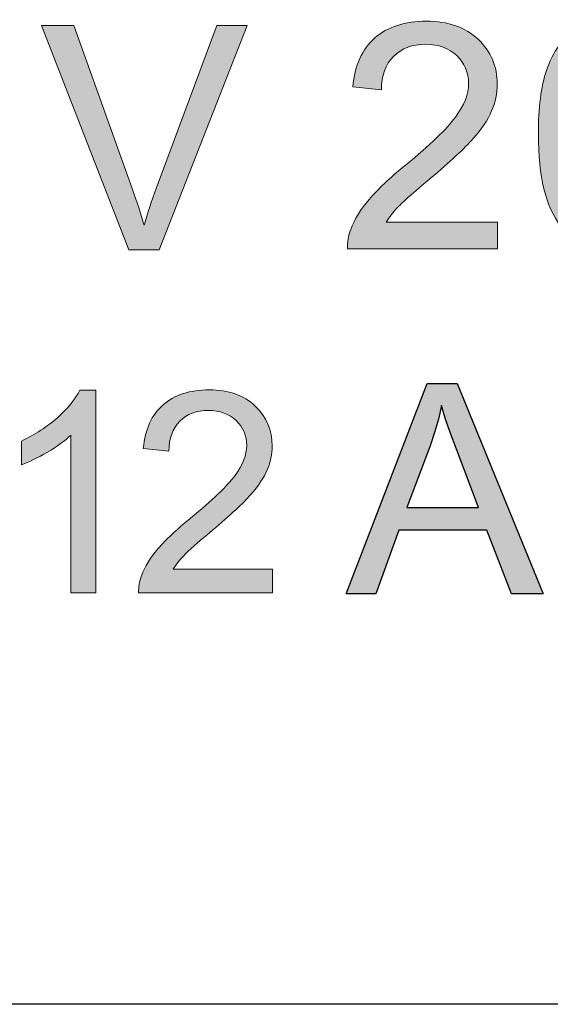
# Model space of a CAD drawing. Header units: inches. Extents: x 2053 to 2350, y -5132 to -4922.
# Tile 19 of 25: x 2299.88 to 2303.52, y -5008.88 to -5002.12. Entities that reach past the tile are written whole.
import ezdxf

# ---------------------------------------------------------------- set-up
doc = ezdxf.new("R2010")
doc.units = ezdxf.units.IN
doc.header["$MEASUREMENT"] = 0
doc.layers.add('_--_1', color=7, linetype='Continuous')
doc.layers.add('RED', color=1, linetype='Continuous', lineweight=15)

msp = doc.modelspace()

# ---------------------------------------------------------------- hatches: boundary and pattern name
h = msp.add_hatch(color=1)
edge = h.paths.add_edge_path()
edge.add_spline(control_points=[(2300.8347, -5003.7031), (2300.8347, -5003.7031), (2300.6259, -5003.7031), (2300.6259, -5003.7031)], knot_values=[0.888889, 0.888889, 0.888889, 0.888889, 1, 1, 1, 1], degree=3, periodic=0)
edge.add_spline(control_points=[(2300.6259, -5003.7031), (2300.6259, -5003.7031), (2300.0284, -5002.1623), (2300.0284, -5002.1623)], knot_values=[0, 0, 0, 0, 0.111111, 0.111111, 0.111111, 0.111111], degree=3, periodic=0)
edge.add_spline(control_points=[(2300.0284, -5002.1623), (2300.0284, -5002.1623), (2300.2496, -5002.1622), (2300.2496, -5002.1622)], knot_values=[0.111111, 0.111111, 0.111111, 0.111111, 0.222222, 0.222222, 0.222222, 0.222222], degree=3, periodic=0)
edge.add_spline(control_points=[(2300.2496, -5002.1622), (2300.2496, -5002.1622), (2300.6499, -5003.2816), (2300.6499, -5003.2816)], knot_values=[0.222222, 0.222222, 0.222222, 0.222222, 0.333333, 0.333333, 0.333333, 0.333333], degree=3, periodic=0)
edge.add_spline(control_points=[(2300.6499, -5003.2816), (2300.6823, -5003.3713), (2300.7092, -5003.4556), (2300.7307, -5003.5338)], knot_values=[0.333333, 0.333333, 0.333333, 0.333333, 0.444444, 0.444444, 0.444444, 0.444444], degree=3, periodic=0)
edge.add_spline(control_points=[(2300.7307, -5003.5338), (2300.7547, -5003.4498), (2300.7823, -5003.3659), (2300.8139, -5003.2816)], knot_values=[0.444444, 0.444444, 0.444444, 0.444444, 0.555556, 0.555556, 0.555556, 0.555556], degree=3, periodic=0)
edge.add_spline(control_points=[(2300.8139, -5003.2816), (2300.8139, -5003.2816), (2301.2301, -5002.1621), (2301.2301, -5002.1621)], knot_values=[0.555556, 0.555556, 0.555556, 0.555556, 0.666667, 0.666667, 0.666667, 0.666667], degree=3, periodic=0)
edge.add_spline(control_points=[(2301.2301, -5002.1621), (2301.2301, -5002.1621), (2301.4382, -5002.1622), (2301.4382, -5002.1622)], knot_values=[0.666667, 0.666667, 0.666667, 0.666667, 0.777778, 0.777778, 0.777778, 0.777778], degree=3, periodic=0)
edge.add_spline(control_points=[(2301.4382, -5002.1622), (2301.4382, -5002.1622), (2300.8347, -5003.7031), (2300.8347, -5003.7031)], knot_values=[0.777778, 0.777778, 0.777778, 0.777778, 0.888889, 0.888889, 0.888889, 0.888889], degree=3, periodic=0)
h = msp.add_hatch(color=1)
edge = h.paths.add_edge_path()
edge.add_spline(control_points=[(2302.3907, -5003.5119), (2302.3907, -5003.5119), (2303.1543, -5003.5121), (2303.1543, -5003.5121)], knot_values=[0.954545, 0.954545, 0.954545, 0.954545, 1, 1, 1, 1], degree=3, periodic=0)
edge.add_spline(control_points=[(2303.1543, -5003.5121), (2303.1543, -5003.5121), (2303.1543, -5003.6958), (2303.1543, -5003.6958)], knot_values=[0, 0, 0, 0, 0.045455, 0.045455, 0.045455, 0.045455], degree=3, periodic=0)
edge.add_spline(control_points=[(2303.1543, -5003.6958), (2303.1543, -5003.6958), (2302.1254, -5003.6958), (2302.1254, -5003.6958)], knot_values=[0.045455, 0.045455, 0.045455, 0.045455, 0.090909, 0.090909, 0.090909, 0.090909], degree=3, periodic=0)
edge.add_spline(control_points=[(2302.1254, -5003.6958), (2302.124, -5003.6498), (2302.1312, -5003.6055), (2302.1476, -5003.563)], knot_values=[0.090909, 0.090909, 0.090909, 0.090909, 0.136364, 0.136364, 0.136364, 0.136364], degree=3, periodic=0)
edge.add_spline(control_points=[(2302.1476, -5003.563), (2302.1737, -5003.4928), (2302.2157, -5003.4241), (2302.2733, -5003.3559)], knot_values=[0.136364, 0.136364, 0.136364, 0.136364, 0.181818, 0.181818, 0.181818, 0.181818], degree=3, periodic=0)
edge.add_spline(control_points=[(2302.2733, -5003.3559), (2302.3313, -5003.2882), (2302.4145, -5003.2094), (2302.5233, -5003.1207)], knot_values=[0.181818, 0.181818, 0.181818, 0.181818, 0.227273, 0.227273, 0.227273, 0.227273], degree=3, periodic=0)
edge.add_spline(control_points=[(2302.5233, -5003.1207), (2302.6926, -5002.9815), (2302.8072, -5002.8717), (2302.8665, -5002.7905)], knot_values=[0.227273, 0.227273, 0.227273, 0.227273, 0.272727, 0.272727, 0.272727, 0.272727], degree=3, periodic=0)
edge.add_spline(control_points=[(2302.8665, -5002.7905), (2302.9263, -5002.7097), (2302.9556, -5002.6328), (2302.9556, -5002.5608)], knot_values=[0.272727, 0.272727, 0.272727, 0.272727, 0.318182, 0.318182, 0.318182, 0.318182], degree=3, periodic=0)
edge.add_spline(control_points=[(2302.9556, -5002.5608), (2302.9557, -5002.4851), (2302.9284, -5002.4213), (2302.8745, -5002.3691)], knot_values=[0.318182, 0.318182, 0.318182, 0.318182, 0.363636, 0.363636, 0.363636, 0.363636], degree=3, periodic=0)
edge.add_spline(control_points=[(2302.8745, -5002.3691), (2302.8201, -5002.3173), (2302.7496, -5002.2912), (2302.6625, -5002.2913)], knot_values=[0.363636, 0.363636, 0.363636, 0.363636, 0.409091, 0.409091, 0.409091, 0.409091], degree=3, periodic=0)
edge.add_spline(control_points=[(2302.6625, -5002.2913), (2302.5704, -5002.2912), (2302.4969, -5002.3187), (2302.4418, -5002.3742)], knot_values=[0.409091, 0.409091, 0.409091, 0.409091, 0.454545, 0.454545, 0.454545, 0.454545], degree=3, periodic=0)
edge.add_spline(control_points=[(2302.4418, -5002.3742), (2302.3863, -5002.4292), (2302.3585, -5002.5057), (2302.3576, -5002.6032)], knot_values=[0.454545, 0.454545, 0.454545, 0.454545, 0.5, 0.5, 0.5, 0.5], degree=3, periodic=0)
edge.add_spline(control_points=[(2302.3576, -5002.6032), (2302.3576, -5002.6032), (2302.1613, -5002.5833), (2302.1613, -5002.5833)], knot_values=[0.5, 0.5, 0.5, 0.5, 0.545455, 0.545455, 0.545455, 0.545455], degree=3, periodic=0)
edge.add_spline(control_points=[(2302.1613, -5002.5833), (2302.1747, -5002.4365), (2302.2254, -5002.3249), (2302.3132, -5002.248)], knot_values=[0.545455, 0.545455, 0.545455, 0.545455, 0.590909, 0.590909, 0.590909, 0.590909], degree=3, periodic=0)
edge.add_spline(control_points=[(2302.3132, -5002.248), (2302.401, -5002.1712), (2302.5188, -5002.1328), (2302.667, -5002.1329)], knot_values=[0.590909, 0.590909, 0.590909, 0.590909, 0.636364, 0.636364, 0.636364, 0.636364], degree=3, periodic=0)
edge.add_spline(control_points=[(2302.667, -5002.1329), (2302.8161, -5002.1327), (2302.9342, -5002.1745), (2303.0212, -5002.2571)], knot_values=[0.636364, 0.636364, 0.636364, 0.636364, 0.681818, 0.681818, 0.681818, 0.681818], degree=3, periodic=0)
edge.add_spline(control_points=[(2303.0212, -5002.2571), (2303.1086, -5002.3401), (2303.1521, -5002.4427), (2303.1521, -5002.5651), (2303.1521, -5002.5651), (2303.1521, -5002.6275), (2303.1394, -5002.6887), (2303.1137, -5002.7489)], knot_values=[0.681818, 0.681818, 0.681818, 0.681818, 0.727273, 0.727273, 0.727273, 0.727273, 0.772727, 0.772727, 0.772727, 0.772727], degree=3, periodic=0)
edge.add_spline(control_points=[(2303.1137, -5002.7489), (2303.0883, -5002.809), (2303.0459, -5002.8724), (2302.9868, -5002.9387)], knot_values=[0.772727, 0.772727, 0.772727, 0.772727, 0.818182, 0.818182, 0.818182, 0.818182], degree=3, periodic=0)
edge.add_spline(control_points=[(2302.9868, -5002.9387), (2302.9278, -5003.0055), (2302.8295, -5003.0967), (2302.6922, -5003.2127)], knot_values=[0.818182, 0.818182, 0.818182, 0.818182, 0.863636, 0.863636, 0.863636, 0.863636], degree=3, periodic=0)
edge.add_spline(control_points=[(2302.6922, -5003.2127), (2302.5778, -5003.3091), (2302.5041, -5003.3743), (2302.4715, -5003.4088)], knot_values=[0.863636, 0.863636, 0.863636, 0.863636, 0.909091, 0.909091, 0.909091, 0.909091], degree=3, periodic=0)
edge.add_spline(control_points=[(2302.4715, -5003.4088), (2302.4388, -5003.4428), (2302.412, -5003.4773), (2302.3907, -5003.5119)], knot_values=[0.909091, 0.909091, 0.909091, 0.909091, 0.954545, 0.954545, 0.954545, 0.954545], degree=3, periodic=0)
h = msp.add_hatch(color=1)
edge = h.paths.add_edge_path(flags=16)
edge.add_spline(control_points=[(2303.7263, -5002.3896), (2303.6611, -5002.4833), (2303.6286, -5002.6569), (2303.6286, -5002.9098)], knot_values=[0.875, 0.875, 0.875, 0.875, 1, 1, 1, 1], degree=3, periodic=0)
edge.add_spline(control_points=[(2303.6286, -5002.9098), (2303.6287, -5003.1626), (2303.6584, -5003.3312), (2303.7176, -5003.415)], knot_values=[0, 0, 0, 0, 0.125, 0.125, 0.125, 0.125], degree=3, periodic=0)
edge.add_spline(control_points=[(2303.7176, -5003.415), (2303.7767, -5003.4987), (2303.8496, -5003.5405), (2303.9365, -5003.5407)], knot_values=[0.125, 0.125, 0.125, 0.125, 0.25, 0.25, 0.25, 0.25], degree=3, periodic=0)
edge.add_spline(control_points=[(2303.9365, -5003.5407), (2304.0235, -5003.5406), (2304.0963, -5003.4982), (2304.1555, -5003.4143)], knot_values=[0.25, 0.25, 0.25, 0.25, 0.375, 0.375, 0.375, 0.375], degree=3, periodic=0)
edge.add_spline(control_points=[(2304.1555, -5003.4143), (2304.215, -5003.3305), (2304.2446, -5003.1621), (2304.2446, -5002.9096), (2304.2446, -5002.9096), (2304.2446, -5002.6562), (2304.2149, -5002.4875), (2304.1556, -5002.4044)], knot_values=[0.375, 0.375, 0.375, 0.375, 0.5, 0.5, 0.5, 0.5, 0.625, 0.625, 0.625, 0.625], degree=3, periodic=0)
edge.add_spline(control_points=[(2304.1556, -5002.4044), (2304.0964, -5002.3208), (2304.0229, -5002.2793), (2303.9346, -5002.2792)], knot_values=[0.625, 0.625, 0.625, 0.625, 0.75, 0.75, 0.75, 0.75], degree=3, periodic=0)
edge.add_spline(control_points=[(2303.9346, -5002.2792), (2303.8476, -5002.2792), (2303.7783, -5002.3161), (2303.7263, -5002.3896)], knot_values=[0.75, 0.75, 0.75, 0.75, 0.875, 0.875, 0.875, 0.875], degree=3, periodic=0)
edge = h.paths.add_edge_path()
edge.add_spline(control_points=[(2303.5866, -5003.5363), (2303.4851, -5003.4081), (2303.4342, -5003.1989), (2303.4341, -5002.9098)], knot_values=[0.916667, 0.916667, 0.916667, 0.916667, 1, 1, 1, 1], degree=3, periodic=0)
edge.add_spline(control_points=[(2303.4341, -5002.9098), (2303.4342, -5002.7276), (2303.4529, -5002.5809), (2303.4904, -5002.47)], knot_values=[0, 0, 0, 0, 0.083333, 0.083333, 0.083333, 0.083333], degree=3, periodic=0)
edge.add_spline(control_points=[(2303.4904, -5002.47), (2303.5278, -5002.3588), (2303.5838, -5002.2731), (2303.6576, -5002.2128)], knot_values=[0.083333, 0.083333, 0.083333, 0.083333, 0.166667, 0.166667, 0.166667, 0.166667], degree=3, periodic=0)
edge.add_spline(control_points=[(2303.6576, -5002.2128), (2303.7316, -5002.1525), (2303.8246, -5002.1224), (2303.9365, -5002.1224), (2303.9365, -5002.1224), (2304.019, -5002.1224), (2304.0918, -5002.1392), (2304.1542, -5002.1726)], knot_values=[0.166667, 0.166667, 0.166667, 0.166667, 0.25, 0.25, 0.25, 0.25, 0.333333, 0.333333, 0.333333, 0.333333], degree=3, periodic=0)
edge.add_spline(control_points=[(2304.1542, -5002.1726), (2304.2166, -5002.2055), (2304.268, -5002.2537), (2304.3088, -5002.3165)], knot_values=[0.333333, 0.333333, 0.333333, 0.333333, 0.416667, 0.416667, 0.416667, 0.416667], degree=3, periodic=0)
edge.add_spline(control_points=[(2304.3088, -5002.3165), (2304.3493, -5002.3791), (2304.3813, -5002.4557), (2304.4043, -5002.5457)], knot_values=[0.416667, 0.416667, 0.416667, 0.416667, 0.5, 0.5, 0.5, 0.5], degree=3, periodic=0)
edge.add_spline(control_points=[(2304.4043, -5002.5457), (2304.4275, -5002.6358), (2304.439, -5002.757), (2304.4389, -5002.9098)], knot_values=[0.5, 0.5, 0.5, 0.5, 0.583333, 0.583333, 0.583333, 0.583333], degree=3, periodic=0)
edge.add_spline(control_points=[(2304.4389, -5002.9098), (2304.4391, -5003.0906), (2304.4204, -5003.2363), (2304.3835, -5003.3476)], knot_values=[0.583333, 0.583333, 0.583333, 0.583333, 0.666667, 0.666667, 0.666667, 0.666667], degree=3, periodic=0)
edge.add_spline(control_points=[(2304.3835, -5003.3476), (2304.3459, -5003.4588), (2304.2905, -5003.5445), (2304.2166, -5003.6052)], knot_values=[0.666667, 0.666667, 0.666667, 0.666667, 0.75, 0.75, 0.75, 0.75], degree=3, periodic=0)
edge.add_spline(control_points=[(2304.2166, -5003.6052), (2304.143, -5003.6658), (2304.0494, -5003.6959), (2303.9366, -5003.6958)], knot_values=[0.75, 0.75, 0.75, 0.75, 0.833333, 0.833333, 0.833333, 0.833333], degree=3, periodic=0)
edge.add_spline(control_points=[(2303.9366, -5003.6958), (2303.7879, -5003.6957), (2303.6713, -5003.6428), (2303.5866, -5003.5363)], knot_values=[0.833333, 0.833333, 0.833333, 0.833333, 0.916667, 0.916667, 0.916667, 0.916667], degree=3, periodic=0)
h = msp.add_hatch(color=1)
edge = h.paths.add_edge_path()
edge.add_spline(control_points=[(2300.3996, -5004.6664), (2300.3996, -5004.6664), (2300.3996, -5006.0573), (2300.3996, -5006.0573)], knot_values=[0.888889, 0.888889, 0.888889, 0.888889, 1, 1, 1, 1], degree=3, periodic=0)
edge.add_spline(control_points=[(2300.3996, -5006.0573), (2300.3996, -5006.0573), (2300.2297, -5006.0573), (2300.2297, -5006.0573)], knot_values=[0, 0, 0, 0, 0.111111, 0.111111, 0.111111, 0.111111], degree=3, periodic=0)
edge.add_spline(control_points=[(2300.2297, -5006.0573), (2300.2297, -5006.0573), (2300.2297, -5004.9737), (2300.2297, -5004.9737)], knot_values=[0.111111, 0.111111, 0.111111, 0.111111, 0.222222, 0.222222, 0.222222, 0.222222], degree=3, periodic=0)
edge.add_spline(control_points=[(2300.2297, -5004.9737), (2300.1887, -5005.0128), (2300.1352, -5005.0518), (2300.0687, -5005.0908)], knot_values=[0.222222, 0.222222, 0.222222, 0.222222, 0.333333, 0.333333, 0.333333, 0.333333], degree=3, periodic=0)
edge.add_spline(control_points=[(2300.0687, -5005.0908), (2300.002, -5005.1298), (2299.9423, -5005.1592), (2299.8895, -5005.1785)], knot_values=[0.333333, 0.333333, 0.333333, 0.333333, 0.444444, 0.444444, 0.444444, 0.444444], degree=3, periodic=0)
edge.add_spline(control_points=[(2299.8895, -5005.1785), (2299.8895, -5005.1785), (2299.8895, -5005.0144), (2299.8895, -5005.0144)], knot_values=[0.444444, 0.444444, 0.444444, 0.444444, 0.555556, 0.555556, 0.555556, 0.555556], degree=3, periodic=0)
edge.add_spline(control_points=[(2299.8895, -5005.0144), (2299.9846, -5004.9696), (2300.0678, -5004.9154), (2300.1391, -5004.8518)], knot_values=[0.555556, 0.555556, 0.555556, 0.555556, 0.666667, 0.666667, 0.666667, 0.666667], degree=3, periodic=0)
edge.add_spline(control_points=[(2300.1391, -5004.8518), (2300.21, -5004.788), (2300.2607, -5004.7264), (2300.2903, -5004.6664)], knot_values=[0.666667, 0.666667, 0.666667, 0.666667, 0.777778, 0.777778, 0.777778, 0.777778], degree=3, periodic=0)
edge.add_spline(control_points=[(2300.2903, -5004.6664), (2300.2903, -5004.6664), (2300.3996, -5004.6664), (2300.3996, -5004.6664)], knot_values=[0.777778, 0.777778, 0.777778, 0.777778, 0.888889, 0.888889, 0.888889, 0.888889], degree=3, periodic=0)
h = msp.add_hatch(color=1)
edge = h.paths.add_edge_path()
edge.add_spline(control_points=[(2300.9304, -5005.8934), (2300.9304, -5005.8934), (2301.6114, -5005.8936), (2301.6114, -5005.8936)], knot_values=[0.954545, 0.954545, 0.954545, 0.954545, 1, 1, 1, 1], degree=3, periodic=0)
edge.add_spline(control_points=[(2301.6114, -5005.8936), (2301.6114, -5005.8936), (2301.6114, -5006.0574), (2301.6114, -5006.0574)], knot_values=[0, 0, 0, 0, 0.045455, 0.045455, 0.045455, 0.045455], degree=3, periodic=0)
edge.add_spline(control_points=[(2301.6114, -5006.0574), (2301.6114, -5006.0574), (2300.6938, -5006.0573), (2300.6938, -5006.0573)], knot_values=[0.045455, 0.045455, 0.045455, 0.045455, 0.090909, 0.090909, 0.090909, 0.090909], degree=3, periodic=0)
edge.add_spline(control_points=[(2300.6938, -5006.0573), (2300.6925, -5006.0163), (2300.699, -5005.9769), (2300.7136, -5005.939)], knot_values=[0.090909, 0.090909, 0.090909, 0.090909, 0.136364, 0.136364, 0.136364, 0.136364], degree=3, periodic=0)
edge.add_spline(control_points=[(2300.7136, -5005.939), (2300.7368, -5005.8763), (2300.7743, -5005.815), (2300.8257, -5005.7542)], knot_values=[0.136364, 0.136364, 0.136364, 0.136364, 0.181818, 0.181818, 0.181818, 0.181818], degree=3, periodic=0)
edge.add_spline(control_points=[(2300.8257, -5005.7542), (2300.8774, -5005.6938), (2300.9517, -5005.6236), (2301.0487, -5005.5445)], knot_values=[0.181818, 0.181818, 0.181818, 0.181818, 0.227273, 0.227273, 0.227273, 0.227273], degree=3, periodic=0)
edge.add_spline(control_points=[(2301.0487, -5005.5445), (2301.1997, -5005.4203), (2301.3019, -5005.3224), (2301.3548, -5005.2499)], knot_values=[0.227273, 0.227273, 0.227273, 0.227273, 0.272727, 0.272727, 0.272727, 0.272727], degree=3, periodic=0)
edge.add_spline(control_points=[(2301.3548, -5005.2499), (2301.4081, -5005.1779), (2301.4343, -5005.1093), (2301.4343, -5005.045)], knot_values=[0.272727, 0.272727, 0.272727, 0.272727, 0.318182, 0.318182, 0.318182, 0.318182], degree=3, periodic=0)
edge.add_spline(control_points=[(2301.4343, -5005.045), (2301.4343, -5004.9775), (2301.41, -5004.9206), (2301.3619, -5004.8741)], knot_values=[0.318182, 0.318182, 0.318182, 0.318182, 0.363636, 0.363636, 0.363636, 0.363636], degree=3, periodic=0)
edge.add_spline(control_points=[(2301.3619, -5004.8741), (2301.3134, -5004.8279), (2301.2505, -5004.8046), (2301.1728, -5004.8047)], knot_values=[0.363636, 0.363636, 0.363636, 0.363636, 0.409091, 0.409091, 0.409091, 0.409091], degree=3, periodic=0)
edge.add_spline(control_points=[(2301.1728, -5004.8047), (2301.0907, -5004.8046), (2301.0252, -5004.8291), (2300.976, -5004.8786)], knot_values=[0.409091, 0.409091, 0.409091, 0.409091, 0.454545, 0.454545, 0.454545, 0.454545], degree=3, periodic=0)
edge.add_spline(control_points=[(2300.976, -5004.8786), (2300.9265, -5004.9277), (2300.9017, -5004.9959), (2300.9009, -5005.0829)], knot_values=[0.454545, 0.454545, 0.454545, 0.454545, 0.5, 0.5, 0.5, 0.5], degree=3, periodic=0)
edge.add_spline(control_points=[(2300.9009, -5005.0829), (2300.9009, -5005.0829), (2300.7258, -5005.0651), (2300.7258, -5005.0651)], knot_values=[0.5, 0.5, 0.5, 0.5, 0.545455, 0.545455, 0.545455, 0.545455], degree=3, periodic=0)
edge.add_spline(control_points=[(2300.7258, -5005.0651), (2300.7378, -5004.9342), (2300.783, -5004.8346), (2300.8613, -5004.7661)], knot_values=[0.545455, 0.545455, 0.545455, 0.545455, 0.590909, 0.590909, 0.590909, 0.590909], degree=3, periodic=0)
edge.add_spline(control_points=[(2300.8613, -5004.7661), (2300.9396, -5004.6976), (2301.0447, -5004.6633), (2301.1768, -5004.6634)], knot_values=[0.590909, 0.590909, 0.590909, 0.590909, 0.636364, 0.636364, 0.636364, 0.636364], degree=3, periodic=0)
edge.add_spline(control_points=[(2301.1768, -5004.6634), (2301.3099, -5004.6632), (2301.4152, -5004.7005), (2301.4928, -5004.7742)], knot_values=[0.636364, 0.636364, 0.636364, 0.636364, 0.681818, 0.681818, 0.681818, 0.681818], degree=3, periodic=0)
edge.add_spline(control_points=[(2301.4928, -5004.7742), (2301.5707, -5004.8482), (2301.6095, -5004.9398), (2301.6095, -5005.0489), (2301.6095, -5005.0489), (2301.6095, -5005.1045), (2301.5982, -5005.1591), (2301.5752, -5005.2128)], knot_values=[0.681818, 0.681818, 0.681818, 0.681818, 0.727273, 0.727273, 0.727273, 0.727273, 0.772727, 0.772727, 0.772727, 0.772727], degree=3, periodic=0)
edge.add_spline(control_points=[(2301.5752, -5005.2128), (2301.5526, -5005.2664), (2301.5148, -5005.323), (2301.4621, -5005.3821)], knot_values=[0.772727, 0.772727, 0.772727, 0.772727, 0.818182, 0.818182, 0.818182, 0.818182], degree=3, periodic=0)
edge.add_spline(control_points=[(2301.4621, -5005.3821), (2301.4094, -5005.4417), (2301.3217, -5005.5231), (2301.1993, -5005.6265)], knot_values=[0.818182, 0.818182, 0.818182, 0.818182, 0.863636, 0.863636, 0.863636, 0.863636], degree=3, periodic=0)
edge.add_spline(control_points=[(2301.1993, -5005.6265), (2301.0973, -5005.7125), (2301.0315, -5005.7707), (2301.0025, -5005.8014)], knot_values=[0.863636, 0.863636, 0.863636, 0.863636, 0.909091, 0.909091, 0.909091, 0.909091], degree=3, periodic=0)
edge.add_spline(control_points=[(2301.0025, -5005.8014), (2300.9734, -5005.8317), (2300.9494, -5005.8625), (2300.9304, -5005.8934)], knot_values=[0.909091, 0.909091, 0.909091, 0.909091, 0.954545, 0.954545, 0.954545, 0.954545], degree=3, periodic=0)
h = msp.add_hatch(color=1)
h.paths.add_polyline_path([(2302.6711, -5004.6199), (2302.8769, -5004.6199), (2303.4681, -5006.0642), (2303.2502, -5006.0642), (2303.0817, -5005.6267), (2302.4778, -5005.6267), (2302.3194, -5006.0642), (2302.1163, -5006.0642)])
h.paths.add_polyline_path([(2302.533, -5005.471), (2303.0229, -5005.471), (2302.8719, -5005.0712), (2302.83, -5004.9569), (2302.7959, -5004.8571), (2302.7697, -5004.7715), (2302.7487, -5004.864), (2302.7227, -5004.956), (2302.6917, -5005.0476)], flags=16)

# ---------------------------------------------------------------- linework, layer by layer
at = {"color": 7, "linetype": 'Continuous'}
msp.add_line((2310.4502, -5008.8806), (2274.4502, -5008.8806), dxfattribs=at)
at = {"layer": '_--_1', "color": 1, "linetype": 'Continuous'}
for p, q in [((2302.1163, -5006.0642), (2302.6711, -5004.6199)), ((2302.6711, -5004.6199), (2302.8769, -5004.6199)), ((2302.8769, -5004.6199), (2303.4681, -5006.0642)), ((2302.7697, -5004.7715), (2302.7487, -5004.864)), ((2302.7959, -5004.8571), (2302.7697, -5004.7715)), ((2302.7487, -5004.864), (2302.7227, -5004.956)), ((2302.83, -5004.9569), (2302.7959, -5004.8571)), ((2302.7227, -5004.956), (2302.6917, -5005.0476)), ((2302.8719, -5005.0712), (2302.83, -5004.9569)), ((2302.6917, -5005.0476), (2302.533, -5005.471)), ((2303.0229, -5005.471), (2302.8719, -5005.0712)), ((2302.533, -5005.471), (2303.0229, -5005.471)), ((2302.4778, -5005.6267), (2302.3194, -5006.0642)), ((2303.0817, -5005.6267), (2302.4778, -5005.6267)), ((2303.2502, -5006.0642), (2303.0817, -5005.6267)), ((2302.3194, -5006.0642), (2302.1163, -5006.0642)), ((2303.4681, -5006.0642), (2303.2502, -5006.0642))]:
    msp.add_line(p, q, dxfattribs=at)
at = {"layer": 'RED', "color": 1}
for points in [[(2300.0284, -5002.1623), (2300.0284, -5002.1623), (2300.2496, -5002.1622), (2300.2496, -5002.1622)], [(2300.6259, -5003.7031), (2300.6259, -5003.7031), (2300.0284, -5002.1623), (2300.0284, -5002.1623)], [(2300.2496, -5002.1622), (2300.2496, -5002.1622), (2300.6499, -5003.2816), (2300.6499, -5003.2816)], [(2300.8139, -5003.2816), (2300.8139, -5003.2816), (2301.2301, -5002.1621), (2301.2301, -5002.1621)], [(2301.4382, -5002.1622), (2301.4382, -5002.1622), (2300.8347, -5003.7031), (2300.8347, -5003.7031)], [(2301.2301, -5002.1621), (2301.2301, -5002.1621), (2301.4382, -5002.1622), (2301.4382, -5002.1622)], [(2302.3132, -5002.248), (2302.401, -5002.1712), (2302.5188, -5002.1328), (2302.667, -5002.1329)], [(2302.667, -5002.1329), (2302.8161, -5002.1327), (2302.9342, -5002.1745), (2303.0212, -5002.2571)], [(2303.4904, -5002.47), (2303.5278, -5002.3588), (2303.5838, -5002.2731), (2303.6576, -5002.2128)], [(2302.1613, -5002.5833), (2302.1747, -5002.4365), (2302.2254, -5002.3249), (2302.3132, -5002.248)], [(2302.6625, -5002.2913), (2302.5704, -5002.2912), (2302.4969, -5002.3187), (2302.4418, -5002.3742)], [(2302.8745, -5002.3691), (2302.8201, -5002.3173), (2302.7496, -5002.2912), (2302.6625, -5002.2913)], [(2302.4418, -5002.3742), (2302.3863, -5002.4292), (2302.3585, -5002.5057), (2302.3576, -5002.6032)], [(2302.9556, -5002.5608), (2302.9557, -5002.4851), (2302.9284, -5002.4213), (2302.8745, -5002.3691)], [(2303.4341, -5002.9098), (2303.4342, -5002.7276), (2303.4529, -5002.5809), (2303.4904, -5002.47)], [(2302.8665, -5002.7905), (2302.9263, -5002.7097), (2302.9556, -5002.6328), (2302.9556, -5002.5608)], [(2302.3576, -5002.6032), (2302.3576, -5002.6032), (2302.1613, -5002.5833), (2302.1613, -5002.5833)], [(2303.1137, -5002.7489), (2303.0883, -5002.809), (2303.0459, -5002.8724), (2302.9868, -5002.9387)], [(2302.5233, -5003.1207), (2302.6926, -5002.9815), (2302.8072, -5002.8717), (2302.8665, -5002.7905)], [(2303.5866, -5003.5363), (2303.4851, -5003.4081), (2303.4342, -5003.1989), (2303.4341, -5002.9098)], [(2302.9868, -5002.9387), (2302.9278, -5003.0055), (2302.8295, -5003.0967), (2302.6922, -5003.2127)], [(2302.2733, -5003.3559), (2302.3313, -5003.2882), (2302.4145, -5003.2094), (2302.5233, -5003.1207)], [(2302.6922, -5003.2127), (2302.5778, -5003.3091), (2302.5041, -5003.3743), (2302.4715, -5003.4088)], [(2300.6499, -5003.2816), (2300.6823, -5003.3713), (2300.7092, -5003.4556), (2300.7307, -5003.5338)], [(2300.7307, -5003.5338), (2300.7547, -5003.4498), (2300.7823, -5003.3659), (2300.8139, -5003.2816)], [(2302.1476, -5003.563), (2302.1737, -5003.4928), (2302.2157, -5003.4241), (2302.2733, -5003.3559)], [(2302.4715, -5003.4088), (2302.4388, -5003.4428), (2302.412, -5003.4773), (2302.3907, -5003.5119)], [(2302.3907, -5003.5119), (2302.3907, -5003.5119), (2303.1543, -5003.5121), (2303.1543, -5003.5121)], [(2303.1543, -5003.5121), (2303.1543, -5003.5121), (2303.1543, -5003.6958), (2303.1543, -5003.6958)], [(2302.1254, -5003.6958), (2302.124, -5003.6498), (2302.1312, -5003.6055), (2302.1476, -5003.563)], [(2300.8347, -5003.7031), (2300.8347, -5003.7031), (2300.6259, -5003.7031), (2300.6259, -5003.7031)], [(2303.1543, -5003.6958), (2303.1543, -5003.6958), (2302.1254, -5003.6958), (2302.1254, -5003.6958)], [(2300.8613, -5004.7661), (2300.9396, -5004.6976), (2301.0447, -5004.6633), (2301.1768, -5004.6634)], [(2301.1768, -5004.6634), (2301.3099, -5004.6632), (2301.4152, -5004.7005), (2301.4928, -5004.7742)], [(2300.7258, -5005.0651), (2300.7378, -5004.9342), (2300.783, -5004.8346), (2300.8613, -5004.7661)], [(2301.1728, -5004.8047), (2301.0907, -5004.8046), (2301.0252, -5004.8291), (2300.976, -5004.8786)], [(2301.3619, -5004.8741), (2301.3134, -5004.8279), (2301.2505, -5004.8046), (2301.1728, -5004.8047)], [(2300.976, -5004.8786), (2300.9265, -5004.9277), (2300.9017, -5004.9959), (2300.9009, -5005.0829)], [(2301.4343, -5005.045), (2301.4343, -5004.9775), (2301.41, -5004.9206), (2301.3619, -5004.8741)], [(2300.9009, -5005.0829), (2300.9009, -5005.0829), (2300.7258, -5005.0651), (2300.7258, -5005.0651)], [(2301.3548, -5005.2499), (2301.4081, -5005.1779), (2301.4343, -5005.1093), (2301.4343, -5005.045)], [(2301.5752, -5005.2128), (2301.5526, -5005.2664), (2301.5148, -5005.323), (2301.4621, -5005.3821)], [(2301.0487, -5005.5445), (2301.1997, -5005.4203), (2301.3019, -5005.3224), (2301.3548, -5005.2499)], [(2301.4621, -5005.3821), (2301.4094, -5005.4417), (2301.3217, -5005.5231), (2301.1993, -5005.6265)], [(2300.8257, -5005.7542), (2300.8774, -5005.6938), (2300.9517, -5005.6236), (2301.0487, -5005.5445)], [(2301.1993, -5005.6265), (2301.0973, -5005.7125), (2301.0315, -5005.7707), (2301.0025, -5005.8014)], [(2300.7136, -5005.939), (2300.7368, -5005.8763), (2300.7743, -5005.815), (2300.8257, -5005.7542)], [(2301.0025, -5005.8014), (2300.9734, -5005.8317), (2300.9494, -5005.8625), (2300.9304, -5005.8934)], [(2300.9304, -5005.8934), (2300.9304, -5005.8934), (2301.6114, -5005.8936), (2301.6114, -5005.8936)], [(2301.6114, -5005.8936), (2301.6114, -5005.8936), (2301.6114, -5006.0574), (2301.6114, -5006.0574)], [(2300.6938, -5006.0573), (2300.6925, -5006.0163), (2300.699, -5005.9769), (2300.7136, -5005.939)], [(2301.6114, -5006.0574), (2301.6114, -5006.0574), (2300.6938, -5006.0573), (2300.6938, -5006.0573)]]:
    msp.add_open_spline(points, degree=3, dxfattribs=at)
for points in [[(2303.0212, -5002.2571), (2303.1086, -5002.3401), (2303.1521, -5002.4427), (2303.1521, -5002.5651), (2303.1521, -5002.5651), (2303.1521, -5002.6275), (2303.1394, -5002.6887), (2303.1137, -5002.7489)], [(2301.4928, -5004.7742), (2301.5707, -5004.8482), (2301.6095, -5004.9398), (2301.6095, -5005.0489), (2301.6095, -5005.0489), (2301.6095, -5005.1045), (2301.5982, -5005.1591), (2301.5752, -5005.2128)]]:
    msp.add_open_spline(points, degree=3, knots=[0.68181818, 0.68181818, 0.68181818, 0.68181818, 0.72727273, 0.72727273, 0.72727273, 0.72727273, 0.77272727, 0.77272727, 0.77272727, 0.77272727], dxfattribs=at)
at = {"layer": 'RED'}
for points in [[(2300.1391, -5004.8518), (2300.21, -5004.788), (2300.2607, -5004.7264), (2300.2903, -5004.6664)], [(2300.2903, -5004.6664), (2300.2903, -5004.6664), (2300.3996, -5004.6664), (2300.3996, -5004.6664)], [(2300.3996, -5004.6664), (2300.3996, -5004.6664), (2300.3996, -5006.0573), (2300.3996, -5006.0573)], [(2299.8895, -5005.0144), (2299.9846, -5004.9696), (2300.0678, -5004.9154), (2300.1391, -5004.8518)], [(2299.8895, -5005.1785), (2299.8895, -5005.1785), (2299.8895, -5005.0144), (2299.8895, -5005.0144)], [(2300.2297, -5004.9737), (2300.1887, -5005.0128), (2300.1352, -5005.0518), (2300.0687, -5005.0908)], [(2300.2297, -5006.0573), (2300.2297, -5006.0573), (2300.2297, -5004.9737), (2300.2297, -5004.9737)], [(2300.0687, -5005.0908), (2300.002, -5005.1298), (2299.9423, -5005.1592), (2299.8895, -5005.1785)], [(2300.3996, -5006.0573), (2300.3996, -5006.0573), (2300.2297, -5006.0573), (2300.2297, -5006.0573)]]:
    msp.add_open_spline(points, degree=3, dxfattribs=at)

doc.saveas('drawing.dxf')
